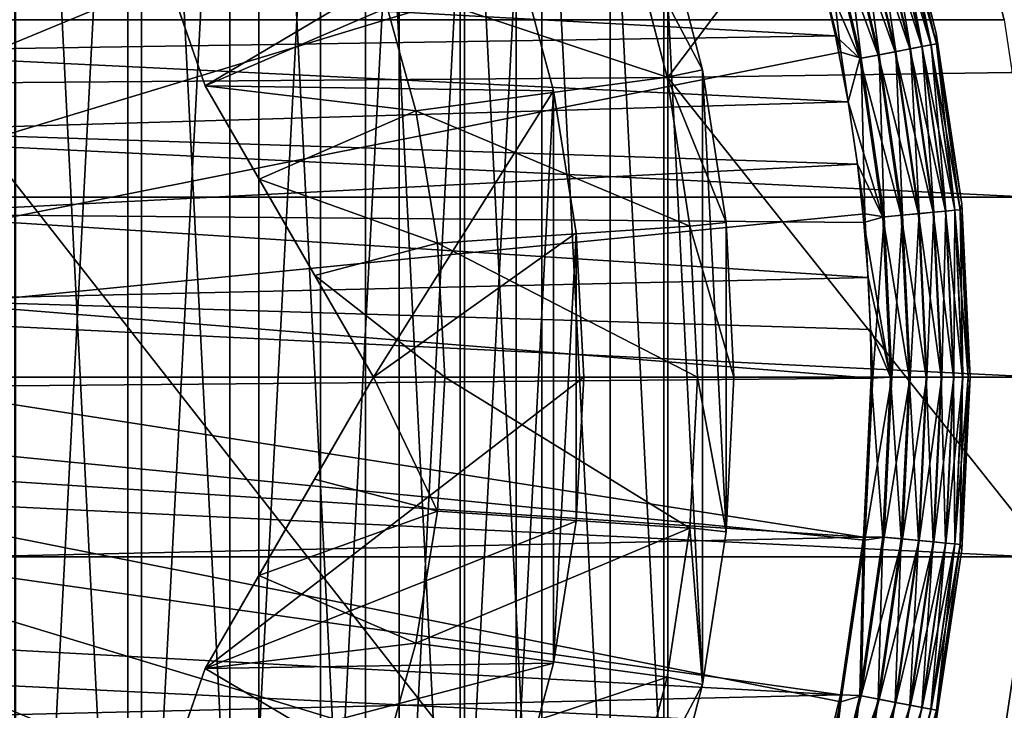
# Model space of a CAD drawing. Header units: metres. Extents: x -105 to 105, y -68 to 103.
# Tile 175 of 256: x 4.1 to 9.07, y -5.4 to -1.91. Entities that reach past the tile are written whole.
import ezdxf

# ---------------------------------------------------------------- set-up
doc = ezdxf.new("R2010")
doc.units = ezdxf.units.M
doc.layers.add('solid_FIT-BATH-150_SW0001', color=7, linetype='CONTINUOUS')
doc.layers.add('solid_FIT-BATH-150_SW0001_01', color=7, linetype='CONTINUOUS')

msp = doc.modelspace()

# ---------------------------------------------------------------- linework, layer by layer
at = {"layer": 'solid_FIT-BATH-150_SW0001'}
for points in [[(8.851866, -1.029661, -36.203499), (-9.072252, -1.909691, -36.203499), (-8.851851, -1.029615, -36.203499)], [(9.20529, -2.806192, -36.203499), (-9.205288, -2.806178, -36.203499), (-9.072252, -1.909691, -36.203499)], [(9.25, -3.714112, -36.203499), (-9.25, -3.714112, -36.203499), (-9.205288, -2.806178, -36.203499)], [(-9.20529, -4.622032, -36.203499), (9.072252, -5.518533, -36.203499), (-9.072257, -5.518507, -36.203499)]]:
    msp.add_3dface(points, dxfattribs=at)
at = {"layer": 'solid_FIT-BATH-150_SW0001_01'}
for points in [[(0, -3.714112, 38.063175), (4.671479, 3.277595, 37.916401), (3.963685, 3.701808, 37.916401)], [(0, -3.714112, 38.063175), (5.334285, 2.786048, 37.916401), (4.671479, 3.277595, 37.916401)], [(0, -3.714112, 38.063175), (5.94572, 2.231903, 37.916401), (5.334285, 2.786048, 37.916401)], [(4.718188, -9.80918, -35.886429), (4.718188, 2.380956, -35.886429), (4.077437, 2.827032, -35.886429)], [(4.718188, -9.80918, -35.886429), (4.077437, 2.827032, -35.886429), (4.077437, -10.255256, -35.886429)], [(7.374184, 2.69447, 15.858294), (3.685249, 2.69447, 15.858294), (3.685249, -2.229701, 15.76842)], [(7.374184, -2.201929, 15.768067), (7.374184, 2.69447, 15.858294), (3.685249, -2.229701, 15.76842)], [(11.063119, 2.69447, 15.858294), (7.374184, 2.69447, 15.858294), (7.374184, -2.201929, 15.768067)], [(11.063119, -2.146972, 15.768068), (11.063119, 2.69447, 15.858294), (7.374184, -2.201929, 15.768067)], [(5.310259, -9.300923, -35.886429), (5.310259, 1.872699, -35.886429), (4.718188, 2.380956, -35.886429)], [(5.310259, -9.300923, -35.886429), (4.718188, 2.380956, -35.886429), (4.718188, -9.80918, -35.886429)], [(0, -3.714112, 38.063175), (6.499896, 1.620495, 37.916401), (5.94572, 2.231903, 37.916401)], [(4.084939, -9.336825, -15.203499), (4.084939, 1.908601, -15.203499), (4.650236, 1.450925, -15.203499)], [(5.848383, -8.734928, -35.886429), (5.848383, 1.306704, -35.886429), (5.310259, 1.872699, -35.886429)], [(5.848383, -8.734928, -35.886429), (5.310259, 1.872699, -35.886429), (5.310259, -9.300923, -35.886429)], [(0, -3.714112, 38.063175), (6.991475, 0.957714, 37.916401), (6.499896, 1.620495, 37.916401)], [(4.650236, -8.879149, -15.203499), (4.084939, -9.336825, -15.203499), (4.650236, 1.450925, -15.203499)], [(4.650236, -8.879149, -15.203499), (4.650236, 1.450925, -15.203499), (5.165037, 0.936124, -15.203499)], [(6.32655, -8.117098, -35.886429), (6.32655, 0.688874, -35.886429), (5.848383, 1.306704, -35.886429)], [(6.32655, -8.117098, -35.886429), (5.848383, 1.306704, -35.886429), (5.848383, -8.734928, -35.886429)], [(0, -3.714112, 38.063175), (7.415724, 0.249941, 37.916401), (6.991475, 0.957714, 37.916401)], [(5.165037, -8.364347, -15.203499), (4.650236, -8.879149, -15.203499), (5.165037, 0.936124, -15.203499)], [(5.165037, -8.364347, -15.203499), (5.165037, 0.936124, -15.203499), (5.622713, 0.370828, -15.203499)], [(6.739295, -7.454829, -35.886429), (6.739295, 0.026605, -35.886429), (6.32655, 0.688874, -35.886429)], [(6.739295, -7.454829, -35.886429), (6.32655, 0.688874, -35.886429), (6.32655, -8.117098, -35.886429)], [(5.622713, -7.799052, -15.203499), (5.165037, -8.364347, -15.203499), (5.622713, 0.370828, -15.203499)], [(5.622713, -7.799052, -15.203499), (5.622713, 0.370828, -15.203499), (6.018705, -0.238922, -15.203499)], [(0, -3.714112, 38.063175), (7.768558, -0.496009, 37.916401), (7.415724, 0.249941, 37.916401)], [(7.083107, -6.754086, -35.886429), (7.083107, -0.674138, -35.886429), (6.739295, 0.026605, -35.886429)], [(7.083107, -6.754086, -35.886429), (6.739295, 0.026605, -35.886429), (6.739295, -7.454829, -35.886429)], [(6.018705, -7.189302, -15.203499), (5.622713, -7.799052, -15.203499), (6.018705, -0.238922, -15.203499)], [(6.018705, -7.189302, -15.203499), (6.018705, -0.238922, -15.203499), (6.349063, -0.887128, -15.203499)], [(0, -3.714112, 38.063175), (8.046577, -1.272952, 37.916401), (7.768558, -0.496009, 37.916401)], [(7.354518, -6.02128, -35.886429), (7.354518, -1.406944, -35.886429), (7.083107, -0.674138, -35.886429)], [(7.354518, -6.02128, -35.886429), (7.083107, -0.674138, -35.886429), (7.083107, -6.754086, -35.886429)], [(6.349063, -6.541096, -15.203499), (6.018705, -7.189302, -15.203499), (6.349063, -0.887128, -15.203499)], [(6.349063, -6.541096, -15.203499), (6.349063, -0.887128, -15.203499), (6.609917, -1.566761, -15.203499)], [(9.072257, -1.909717, -36.203499), (-9.072252, -1.909691, -36.203499), (8.851866, -1.029661, -36.203499)], [(9.072257, -1.909717, -36.203499), (8.851866, -1.029661, -36.203499), (9.072279, -1.9096, -35.203499)], [(8.516688, -1.130313, 20.407827), (8.72893, -1.977511, 20.407827), (8.530379, -1.209367, 20.31086)], [(8.728927, -1.977493, 37.416477), (8.72893, -1.977511, 20.407827), (8.516688, -1.130313, 20.407827)], [(8.516689, -1.130315, 37.416477), (8.728927, -1.977493, 37.416477), (8.516688, -1.130313, 20.407827)], [(8.530473, -1.209339, 37.512955), (8.728927, -1.977493, 37.416477), (8.516689, -1.130315, 37.416477)], [(8.458845, -1.230371, 20.130367), (8.656637, -2.045682, 20.130367), (8.399173, -1.247892, 20.054482)], [(8.401725, -1.247143, 37.767139), (8.598181, -2.056948, 37.767139), (8.460269, -1.229953, 37.6917)], [(8.503149, -1.217362, 20.216938), (8.701977, -2.036943, 20.216938), (8.458845, -1.230371, 20.130367)], [(8.701977, -2.036943, 20.216938), (8.656637, -2.045682, 20.130367), (8.458845, -1.230371, 20.130367)], [(8.460269, -1.229953, 37.6917), (8.658094, -2.045401, 37.6917), (8.503731, -1.217191, 37.605892)], [(8.598181, -2.056948, 37.767139), (8.658094, -2.045401, 37.6917), (8.460269, -1.229953, 37.6917)], [(8.530379, -1.209367, 20.31086), (8.729844, -2.031572, 20.31086), (8.503149, -1.217362, 20.216938)], [(8.729844, -2.031572, 20.31086), (8.701977, -2.036943, 20.216938), (8.503149, -1.217362, 20.216938)], [(8.503731, -1.217191, 37.605892), (8.702572, -2.036829, 37.605892), (8.530473, -1.209339, 37.512955)], [(8.658094, -2.045401, 37.6917), (8.702572, -2.036829, 37.605892), (8.503731, -1.217191, 37.605892)], [(8.72893, -1.977511, 20.407827), (8.729844, -2.031572, 20.31086), (8.530379, -1.209367, 20.31086)], [(8.530473, -1.209339, 37.512955), (8.729939, -2.031554, 37.512955), (8.728927, -1.977493, 37.416477)], [(8.702572, -2.036829, 37.605892), (8.729939, -2.031554, 37.512955), (8.530473, -1.209339, 37.512955)], [(0, -3.714112, 38.063175), (8.247094, -2.073346, 37.916401), (8.046577, -1.272952, 37.916401)], [(8.046577, -1.272952, 37.916401), (8.247094, -2.073346, 37.916401), (8.159963, -1.318131, 37.905445)], [(8.32643, -1.269251, 19.992201), (8.521127, -2.0718, 19.992201), (8.243419, -1.293626, 19.945925)], [(8.24869, -1.292078, 37.876064), (8.441568, -2.087133, 37.876064), (8.330301, -1.268115, 37.829376)], [(8.399173, -1.247892, 20.054482), (8.59557, -2.057452, 20.054482), (8.32643, -1.269251, 19.992201)], [(8.59557, -2.057452, 20.054482), (8.521127, -2.0718, 19.992201), (8.32643, -1.269251, 19.992201)], [(8.330301, -1.268115, 37.829376), (8.525088, -2.071036, 37.829376), (8.401725, -1.247143, 37.767139)], [(8.441568, -2.087133, 37.876064), (8.525088, -2.071036, 37.829376), (8.330301, -1.268115, 37.829376)], [(8.656637, -2.045682, 20.130367), (8.59557, -2.057452, 20.054482), (8.399173, -1.247892, 20.054482)], [(8.525088, -2.071036, 37.829376), (8.598181, -2.056948, 37.767139), (8.401725, -1.247143, 37.767139)], [(8.153335, -1.320077, 19.917435), (8.343984, -2.105941, 19.917435), (8.138824, -1.63486, 19.907827)], [(8.243419, -1.293626, 19.945925), (8.436174, -2.088173, 19.945925), (8.153335, -1.320077, 19.917435)], [(8.436174, -2.088173, 19.945925), (8.343984, -2.105941, 19.917435), (8.153335, -1.320077, 19.917435)], [(8.159963, -1.318131, 37.905445), (8.350766, -2.104634, 37.905445), (8.24869, -1.292078, 37.876064)], [(8.247094, -2.073346, 37.916401), (8.350766, -2.104634, 37.905445), (8.159963, -1.318131, 37.905445)], [(8.521127, -2.0718, 19.992201), (8.436174, -2.088173, 19.945925), (8.243419, -1.293626, 19.945925)], [(8.350766, -2.104634, 37.905445), (8.441568, -2.087133, 37.876064), (8.24869, -1.292078, 37.876064)], [(7.354518, -1.406944, -35.886429), (7.550108, -2.162675, -35.886429), (7.180008, -1.461757, -35.703499)], [(7.550108, -5.265548, -35.886429), (7.550108, -2.162675, -35.886429), (7.354518, -1.406944, -35.886429)], [(7.550108, -5.265548, -35.886429), (7.354518, -1.406944, -35.886429), (7.354518, -6.02128, -35.886429)], [(5.922964, -1.718997, -19.703499), (7.180068, -1.462045, -19.703499), (7.370965, -2.199558, -19.703499)], [(7.550108, -2.162675, -35.886429), (7.370979, -2.199419, -35.703499), (7.180008, -1.461757, -35.703499)], [(7.180068, -1.462045, -19.703499), (7.180008, -1.461757, -35.703499), (7.370979, -2.199419, -35.703499)], [(7.370965, -2.199558, -19.703499), (7.180068, -1.462045, -19.703499), (7.370979, -2.199419, -35.703499)], [(4.875329, -1.766531, -15.703499), (5.039726, -2.243174, -15.703499), (6.610001, -1.567002, -15.703499)], [(5.039726, -2.243174, -15.703499), (6.798116, -2.2693, -15.703499), (6.610001, -1.567002, -15.703499)], [(6.609917, -5.861463, -15.203499), (6.349063, -6.541096, -15.203499), (6.609917, -1.566761, -15.203499)], [(6.609917, -1.566761, -15.203499), (6.610001, -1.567002, -15.703499), (6.798116, -2.2693, -15.703499)], [(6.609917, -1.566761, -15.203499), (6.798116, -2.2693, -15.703499), (6.798072, -2.269195, -15.203499)], [(6.609917, -5.861463, -15.203499), (6.609917, -1.566761, -15.203499), (6.798072, -2.269195, -15.203499)], [(2.860069, -1.696808, 19.907827), (8.138824, -1.63486, 19.907827), (8.2212, -1.990543, 19.907827)], [(8.343984, -2.105941, 19.917435), (8.2212, -1.990543, 19.907827), (8.138824, -1.63486, 19.907827)], [(3.090355, -2.071062, 19.907827), (2.860069, -1.696808, 19.907827), (8.2212, -1.990543, 19.907827)], [(4.875825, -1.76762, -18.703499), (5.922964, -1.718997, -19.703499), (5.039726, -2.243174, -18.703499)], [(5.039726, -2.243174, -18.703499), (5.922964, -1.718997, -19.703499), (6.103856, -2.370649, -19.703499)], [(6.103856, -2.370649, -19.703499), (5.922964, -1.718997, -19.703499), (7.370965, -2.199558, -19.703499)], [(5.039726, -2.243174, -18.703499), (5.039726, -2.243174, -15.703499), (4.875329, -1.766531, -15.703499)], [(4.875825, -1.76762, -18.703499), (5.039726, -2.243174, -18.703499), (4.875329, -1.766531, -15.703499)], [(9.20529, -2.806192, -36.203499), (-9.072252, -1.909691, -36.203499), (9.072257, -1.909717, -36.203499)], [(8.728927, -1.977493, 37.416477), (8.857119, -2.841503, 37.416477), (8.72893, -1.977511, 20.407827)], [(8.729939, -2.031554, 37.512955), (8.857119, -2.841503, 37.416477), (8.728927, -1.977493, 37.416477)], [(8.72893, -1.977511, 20.407827), (8.857121, -2.841532, 20.407827), (8.729844, -2.031572, 20.31086)], [(8.857119, -2.841503, 37.416477), (8.857121, -2.841532, 20.407827), (8.72893, -1.977511, 20.407827)], [(3.090355, -2.071062, 19.907827), (8.2212, -1.990543, 19.907827), (8.284291, -2.324898, 19.907827)], [(8.343984, -2.105941, 19.917435), (8.284291, -2.324898, 19.907827), (8.2212, -1.990543, 19.907827)], [(8.729844, -2.031572, 20.31086), (8.85025, -2.869015, 20.31086), (8.701977, -2.036943, 20.216938)], [(8.702572, -2.036829, 37.605892), (8.822602, -2.871656, 37.605892), (8.729939, -2.031554, 37.512955)], [(8.857121, -2.841532, 20.407827), (8.85025, -2.869015, 20.31086), (8.729844, -2.031572, 20.31086)], [(8.729939, -2.031554, 37.512955), (8.850347, -2.869006, 37.512955), (8.857119, -2.841503, 37.416477)], [(8.822602, -2.871656, 37.605892), (8.850347, -2.869006, 37.512955), (8.729939, -2.031554, 37.512955)], [(0, -3.714112, 38.063175), (8.368211, -2.889663, 37.916401), (8.247094, -2.073346, 37.916401)], [(3.272096, -2.471843, 19.907827), (3.090355, -2.071062, 19.907827), (8.284291, -2.324898, 19.907827)], [(8.247094, -2.073346, 37.916401), (8.368211, -2.889663, 37.916401), (8.350766, -2.104634, 37.905445)], [(8.521127, -2.0718, 19.992201), (8.638654, -2.88922, 19.992201), (8.436174, -2.088173, 19.945925)], [(8.441568, -2.087133, 37.876064), (8.557999, -2.896922, 37.876064), (8.525088, -2.071036, 37.829376)], [(8.59557, -2.057452, 20.054482), (8.714124, -2.882014, 20.054482), (8.521127, -2.0718, 19.992201)], [(8.714124, -2.882014, 20.054482), (8.638654, -2.88922, 19.992201), (8.521127, -2.0718, 19.992201)], [(8.525088, -2.071036, 37.829376), (8.642671, -2.888837, 37.829376), (8.598181, -2.056948, 37.767139)], [(8.557999, -2.896922, 37.876064), (8.642671, -2.888837, 37.829376), (8.525088, -2.071036, 37.829376)], [(8.656637, -2.045682, 20.130367), (8.776033, -2.876102, 20.130367), (8.59557, -2.057452, 20.054482)], [(8.776033, -2.876102, 20.130367), (8.714124, -2.882014, 20.054482), (8.59557, -2.057452, 20.054482)], [(8.598181, -2.056948, 37.767139), (8.716771, -2.881761, 37.767139), (8.658094, -2.045401, 37.6917)], [(8.642671, -2.888837, 37.829376), (8.716771, -2.881761, 37.767139), (8.598181, -2.056948, 37.767139)], [(8.701977, -2.036943, 20.216938), (8.821999, -2.871713, 20.216938), (8.656637, -2.045682, 20.130367)], [(8.821999, -2.871713, 20.216938), (8.776033, -2.876102, 20.130367), (8.656637, -2.045682, 20.130367)], [(8.658094, -2.045401, 37.6917), (8.777511, -2.875961, 37.6917), (8.702572, -2.036829, 37.605892)], [(8.716771, -2.881761, 37.767139), (8.777511, -2.875961, 37.6917), (8.658094, -2.045401, 37.6917)], [(8.85025, -2.869015, 20.31086), (8.821999, -2.871713, 20.216938), (8.701977, -2.036943, 20.216938)], [(8.777511, -2.875961, 37.6917), (8.822602, -2.871656, 37.605892), (8.702572, -2.036829, 37.605892)], [(8.343984, -2.105941, 19.917435), (8.459067, -2.906369, 19.917435), (8.284291, -2.324898, 19.907827)], [(8.436174, -2.088173, 19.945925), (8.552529, -2.897444, 19.945925), (8.343984, -2.105941, 19.917435)], [(8.552529, -2.897444, 19.945925), (8.459067, -2.906369, 19.917435), (8.343984, -2.105941, 19.917435)], [(8.350766, -2.104634, 37.905445), (8.465944, -2.905712, 37.905445), (8.441568, -2.087133, 37.876064)], [(8.368211, -2.889663, 37.916401), (8.465944, -2.905712, 37.905445), (8.350766, -2.104634, 37.905445)], [(8.638654, -2.88922, 19.992201), (8.552529, -2.897444, 19.945925), (8.436174, -2.088173, 19.945925)], [(8.465944, -2.905712, 37.905445), (8.557999, -2.896922, 37.876064), (8.441568, -2.087133, 37.876064)], [(7.550108, -2.162675, -35.886429), (7.668252, -2.933329, -35.886429), (7.370979, -2.199419, -35.703499)], [(11.063119, -6.841028, 15.666407), (11.063119, -2.146972, 15.768068), (7.374184, -2.201929, 15.768067)], [(7.668252, -4.494895, -35.886429), (7.668252, -2.933329, -35.886429), (7.550108, -2.162675, -35.886429)], [(7.668252, -4.494895, -35.886429), (7.550108, -2.162675, -35.886429), (7.550108, -5.265548, -35.886429)], [(7.374184, -6.947596, 15.666214), (7.374184, -2.201929, 15.768067), (3.685249, -2.229701, 15.76842)], [(7.374184, -6.947596, 15.666214), (3.685249, -2.229701, 15.76842), (3.685249, -7.001433, 15.666829)], [(6.103856, -2.370649, -19.703499), (7.370965, -2.199558, -19.703499), (7.486226, -2.951636, -19.703499)], [(7.370965, -2.199558, -19.703499), (7.370979, -2.199419, -35.703499), (7.486369, -2.9526, -35.703499)], [(7.486226, -2.951636, -19.703499), (7.370965, -2.199558, -19.703499), (7.486369, -2.9526, -35.703499)], [(7.668252, -2.933329, -35.886429), (7.486369, -2.9526, -35.703499), (7.370979, -2.199419, -35.703499)], [(11.063119, -6.841028, 15.666407), (7.374184, -2.201929, 15.768067), (7.374184, -6.947596, 15.666214)], [(5.312243, -2.715188, -18.858847), (5.039726, -2.243174, -18.703499), (6.103856, -2.370649, -19.703499)], [(5.039726, -2.243174, -15.703499), (5.888973, -3.714112, -15.703499), (6.798116, -2.2693, -15.703499)], [(5.039726, -2.243174, -18.703499), (5.888973, -3.714112, -15.703499), (5.039726, -2.243174, -15.703499)], [(5.312243, -2.715188, -18.858847), (5.888973, -3.714112, -15.703499), (5.039726, -2.243174, -18.703499)], [(6.911736, -2.986323, -15.703499), (6.798116, -2.2693, -15.703499), (5.888973, -3.714112, -15.703499)], [(6.798072, -5.159029, -15.203499), (6.609917, -5.861463, -15.203499), (6.798072, -2.269195, -15.203499)], [(6.798072, -2.269195, -15.203499), (6.798116, -2.2693, -15.703499), (6.911736, -2.986323, -15.703499)], [(6.798072, -2.269195, -15.203499), (6.911736, -2.986323, -15.703499), (6.911816, -2.986812, -15.203499)], [(6.798072, -5.159029, -15.203499), (6.798072, -2.269195, -15.203499), (6.911816, -2.986812, -15.203499)], [(3.272096, -2.471843, 19.907827), (8.284291, -2.324898, 19.907827), (8.331063, -2.639069, 19.907827)], [(8.459067, -2.906369, 19.917435), (8.331063, -2.639069, 19.907827), (8.284291, -2.324898, 19.907827)], [(5.312243, -2.715188, -18.858847), (6.103856, -2.370649, -19.703499), (6.213197, -3.037236, -19.703499)], [(6.213197, -3.037236, -19.703499), (6.103856, -2.370649, -19.703499), (7.486226, -2.951636, -19.703499)], [(3.401897, -2.891567, 19.907827), (3.272096, -2.471843, 19.907827), (8.331063, -2.639069, 19.907827)], [(3.401897, -2.891567, 19.907827), (8.331063, -2.639069, 19.907827), (8.363672, -2.933991, 19.907827)], [(8.459067, -2.906369, 19.917435), (8.363672, -2.933991, 19.907827), (8.331063, -2.639069, 19.907827)], [(5.312243, -2.715188, -18.858847), (6.213197, -3.037236, -19.703499), (5.593215, -3.201844, -19.070124)], [(5.312243, -2.715188, -18.858847), (5.593215, -3.201844, -19.070124), (5.888973, -3.714112, -15.703499)], [(9.25, -3.714112, -36.203499), (-9.205288, -2.806178, -36.203499), (9.20529, -2.806192, -36.203499)], [(8.776033, -2.876102, 20.130367), (8.815953, -3.714112, 20.130367), (8.714124, -2.882014, 20.054482)], [(8.716771, -2.881761, 37.767139), (8.756421, -3.714112, 37.767139), (8.777511, -2.875961, 37.6917)], [(8.756421, -3.714112, 37.767139), (8.817437, -3.714112, 37.6917), (8.777511, -2.875961, 37.6917)], [(8.821999, -2.871713, 20.216938), (8.862127, -3.714112, 20.216938), (8.776033, -2.876102, 20.130367)], [(8.862127, -3.714112, 20.216938), (8.815953, -3.714112, 20.130367), (8.776033, -2.876102, 20.130367)], [(8.777511, -2.875961, 37.6917), (8.817437, -3.714112, 37.6917), (8.822602, -2.871656, 37.605892)], [(8.817437, -3.714112, 37.6917), (8.862734, -3.714112, 37.605892), (8.822602, -2.871656, 37.605892)], [(8.85025, -2.869015, 20.31086), (8.890507, -3.714112, 20.31086), (8.821999, -2.871713, 20.216938)], [(8.890507, -3.714112, 20.31086), (8.862127, -3.714112, 20.216938), (8.821999, -2.871713, 20.216938)], [(8.822602, -2.871656, 37.605892), (8.862734, -3.714112, 37.605892), (8.850347, -2.869006, 37.512955)], [(8.857121, -2.841532, 20.407827), (8.9, -3.714112, 20.407827), (8.85025, -2.869015, 20.31086)], [(8.9, -3.714112, 20.407827), (8.890507, -3.714112, 20.31086), (8.85025, -2.869015, 20.31086)], [(8.850347, -2.869006, 37.512955), (8.890604, -3.714112, 37.512955), (8.857119, -2.841503, 37.416477)], [(8.862734, -3.714112, 37.605892), (8.890604, -3.714112, 37.512955), (8.850347, -2.869006, 37.512955)], [(8.857119, -2.841503, 37.416477), (8.9, -3.714112, 37.416477), (8.857121, -2.841532, 20.407827)], [(8.890604, -3.714112, 37.512955), (8.9, -3.714112, 37.416477), (8.857119, -2.841503, 37.416477)], [(8.9, -3.714112, 37.416477), (8.9, -3.714112, 20.407827), (8.857121, -2.841532, 20.407827)], [(0, -3.714112, 38.063175), (8.408726, -3.714112, 37.916401), (8.368211, -2.889663, 37.916401)], [(3.401897, -2.891567, 19.907827), (8.363672, -2.933991, 19.907827), (8.384918, -3.211417, 19.907827)], [(3.478109, -3.323534, 19.907827), (3.401897, -2.891567, 19.907827), (8.384918, -3.211417, 19.907827)], [(8.459067, -2.906369, 19.917435), (8.497545, -3.714112, 19.917435), (8.363672, -2.933991, 19.907827)], [(8.368211, -2.889663, 37.916401), (8.408726, -3.714112, 37.916401), (8.465944, -2.905712, 37.905445)], [(8.408726, -3.714112, 37.916401), (8.504453, -3.714112, 37.905445), (8.465944, -2.905712, 37.905445)], [(8.552529, -2.897444, 19.945925), (8.591433, -3.714112, 19.945925), (8.459067, -2.906369, 19.917435)], [(8.591433, -3.714112, 19.945925), (8.497545, -3.714112, 19.917435), (8.459067, -2.906369, 19.917435)], [(8.465944, -2.905712, 37.905445), (8.504453, -3.714112, 37.905445), (8.557999, -2.896922, 37.876064)], [(8.504453, -3.714112, 37.905445), (8.596926, -3.714112, 37.876064), (8.557999, -2.896922, 37.876064)], [(8.638654, -2.88922, 19.992201), (8.677948, -3.714112, 19.992201), (8.552529, -2.897444, 19.945925)], [(8.677948, -3.714112, 19.992201), (8.591433, -3.714112, 19.945925), (8.552529, -2.897444, 19.945925)], [(8.557999, -2.896922, 37.876064), (8.596926, -3.714112, 37.876064), (8.642671, -2.888837, 37.829376)], [(8.596926, -3.714112, 37.876064), (8.681983, -3.714112, 37.829376), (8.642671, -2.888837, 37.829376)], [(8.714124, -2.882014, 20.054482), (8.753761, -3.714112, 20.054482), (8.638654, -2.88922, 19.992201)], [(8.753761, -3.714112, 20.054482), (8.677948, -3.714112, 19.992201), (8.638654, -2.88922, 19.992201)], [(8.642671, -2.888837, 37.829376), (8.681983, -3.714112, 37.829376), (8.716771, -2.881761, 37.767139)], [(8.681983, -3.714112, 37.829376), (8.756421, -3.714112, 37.767139), (8.716771, -2.881761, 37.767139)], [(8.815953, -3.714112, 20.130367), (8.753761, -3.714112, 20.054482), (8.714124, -2.882014, 20.054482)], [(6.213197, -3.037236, -19.703499), (7.486226, -2.951636, -19.703499), (7.525, -3.714112, -19.703499)], [(7.486226, -2.951636, -19.703499), (7.486369, -2.9526, -35.703499), (7.525, -3.714112, -35.703499)], [(7.486226, -2.951636, -19.703499), (7.525, -3.714112, -35.703499), (7.525, -3.714112, -19.703499)], [(7.668252, -2.933329, -35.886429), (7.707931, -3.714112, -35.886429), (7.486369, -2.9526, -35.703499)], [(7.707931, -3.714112, -35.886429), (7.525, -3.714112, -35.703499), (7.486369, -2.9526, -35.703499)], [(7.668252, -4.494895, -35.886429), (7.707931, -3.714112, -35.886429), (7.668252, -2.933329, -35.886429)], [(8.497545, -3.714112, 19.917435), (8.384918, -3.211417, 19.907827), (8.363672, -2.933991, 19.907827)], [(6.911736, -2.986323, -15.703499), (5.888973, -3.714112, -15.703499), (6.95, -3.714112, -15.703499)], [(6.911816, -4.441412, -15.203499), (6.798072, -5.159029, -15.203499), (6.911816, -2.986812, -15.203499)], [(6.911816, -2.986812, -15.203499), (6.911736, -2.986323, -15.703499), (6.95, -3.714112, -15.703499)], [(6.911816, -2.986812, -15.203499), (6.95, -3.714112, -15.703499), (6.95, -3.714112, -15.203499)], [(6.911816, -4.441412, -15.203499), (6.911816, -2.986812, -15.203499), (6.95, -3.714112, -15.203499)], [(5.593215, -3.201844, -19.070124), (6.213197, -3.037236, -19.703499), (6.25, -3.714112, -19.703499)], [(6.213197, -3.037236, -19.703499), (7.525, -3.714112, -19.703499), (6.25, -3.714112, -19.703499)], [(3.478109, -3.323534, 19.907827), (8.384918, -3.211417, 19.907827), (8.396772, -3.473224, 19.907827)], [(5.593215, -3.201844, -19.070124), (6.25, -3.714112, -19.703499), (5.888973, -3.714112, -19.34247)], [(5.593215, -3.201844, -19.070124), (5.888973, -3.714112, -19.34247), (5.888973, -3.714112, -15.703499)], [(8.497545, -3.714112, 19.917435), (8.396772, -3.473224, 19.907827), (8.384918, -3.211417, 19.907827)], [(3.478109, -3.323534, 19.907827), (8.396772, -3.473224, 19.907827), (8.399998, -3.720083, 19.907827)], [(3.478109, -3.323534, 19.907827), (8.399998, -3.720083, 19.907827), (3.499654, -3.763335, 19.907827)], [(8.497545, -3.714112, 19.917435), (8.399998, -3.720083, 19.907827), (8.396772, -3.473224, 19.907827)], [(9.205288, -4.622046, -36.203499), (-9.25, -3.714112, -36.203499), (9.25, -3.714112, -36.203499)], [(-9.20529, -4.622032, -36.203499), (-9.25, -3.714112, -36.203499), (9.205288, -4.622046, -36.203499)], [(0, -3.714112, 38.063175), (8.368237, -4.538302, 37.916401), (8.408726, -3.714112, 37.916401)], [(0, -3.714112, 38.063175), (3.96393, -11.129901, 37.916401), (4.67171, -10.705664, 37.916401)], [(0, -3.714112, 38.063175), (4.67171, -10.705664, 37.916401), (5.3345, -10.214096, 37.916401)], [(0, -3.714112, 38.063175), (5.3345, -10.214096, 37.916401), (5.945917, -9.65993, 37.916401)], [(0, -3.714112, 38.063175), (5.945917, -9.65993, 37.916401), (6.500072, -9.048505, 37.916401)], [(0, -3.714112, 38.063175), (6.500072, -9.048505, 37.916401), (6.991629, -8.385707, 37.916401)], [(0, -3.714112, 38.063175), (6.991629, -8.385707, 37.916401), (7.415855, -7.67792, 37.916401)], [(0, -3.714112, 38.063175), (7.415855, -7.67792, 37.916401), (7.768663, -6.93196, 37.916401)], [(0, -3.714112, 38.063175), (7.768663, -6.93196, 37.916401), (8.046657, -6.155011, 37.916401)], [(0, -3.714112, 38.063175), (8.046657, -6.155011, 37.916401), (8.247158, -5.354556, 37.916401)], [(0, -3.714112, 38.063175), (8.247158, -5.354556, 37.916401), (8.368237, -4.538302, 37.916401)], [(3.499654, -3.763335, 19.907827), (8.399998, -3.720083, 19.907827), (8.361031, -4.522929, 19.907827)], [(5.039726, -5.18505, -15.703499), (5.888973, -3.714112, -19.34247), (5.59161, -4.22916, -19.068779)], [(5.888973, -3.714112, -15.703499), (5.888973, -3.714112, -19.34247), (5.039726, -5.18505, -15.703499)], [(6.95, -3.714112, -15.703499), (5.888973, -3.714112, -15.703499), (5.039726, -5.18505, -15.703499)], [(6.911737, -4.441889, -15.703499), (6.95, -3.714112, -15.703499), (5.039726, -5.18505, -15.703499)], [(5.59161, -4.22916, -19.068779), (5.888973, -3.714112, -19.34247), (6.213198, -4.390977, -19.703499)], [(5.888973, -3.714112, -19.34247), (6.25, -3.714112, -19.703499), (6.213198, -4.390977, -19.703499)], [(6.213198, -4.390977, -19.703499), (6.25, -3.714112, -19.703499), (7.486224, -4.4766, -19.703499)], [(6.25, -3.714112, -19.703499), (7.525, -3.714112, -19.703499), (7.486224, -4.4766, -19.703499)], [(6.95, -3.714112, -15.203499), (6.95, -3.714112, -15.703499), (6.911737, -4.441889, -15.703499)], [(6.911816, -4.441412, -15.203499), (6.95, -3.714112, -15.203499), (6.911737, -4.441889, -15.703499)], [(7.486224, -4.4766, -19.703499), (7.525, -3.714112, -19.703499), (7.486369, -4.475624, -35.703499)], [(7.668252, -4.494895, -35.886429), (7.486369, -4.475624, -35.703499), (7.525, -3.714112, -35.703499)], [(7.525, -3.714112, -19.703499), (7.525, -3.714112, -35.703499), (7.486369, -4.475624, -35.703499)], [(7.668252, -4.494895, -35.886429), (7.525, -3.714112, -35.703499), (7.707931, -3.714112, -35.886429)], [(8.459067, -4.521855, 19.917435), (8.361031, -4.522929, 19.907827), (8.399998, -3.720083, 19.907827)], [(8.368237, -4.538302, 37.916401), (8.504453, -3.714112, 37.905445), (8.408726, -3.714112, 37.916401)], [(8.368237, -4.538302, 37.916401), (8.465944, -4.522511, 37.905445), (8.504453, -3.714112, 37.905445)], [(8.459067, -4.521855, 19.917435), (8.399998, -3.720083, 19.907827), (8.497545, -3.714112, 19.917435)], [(8.552529, -4.530779, 19.945925), (8.459067, -4.521855, 19.917435), (8.497545, -3.714112, 19.917435)], [(8.465944, -4.522511, 37.905445), (8.596926, -3.714112, 37.876064), (8.504453, -3.714112, 37.905445)], [(8.465944, -4.522511, 37.905445), (8.557999, -4.531301, 37.876064), (8.596926, -3.714112, 37.876064)], [(8.552529, -4.530779, 19.945925), (8.497545, -3.714112, 19.917435), (8.591433, -3.714112, 19.945925)], [(8.638654, -4.539003, 19.992201), (8.552529, -4.530779, 19.945925), (8.591433, -3.714112, 19.945925)], [(8.557999, -4.531301, 37.876064), (8.681983, -3.714112, 37.829376), (8.596926, -3.714112, 37.876064)], [(8.557999, -4.531301, 37.876064), (8.642671, -4.539387, 37.829376), (8.681983, -3.714112, 37.829376)], [(8.638654, -4.539003, 19.992201), (8.591433, -3.714112, 19.945925), (8.677948, -3.714112, 19.992201)], [(8.714124, -4.54621, 20.054482), (8.638654, -4.539003, 19.992201), (8.677948, -3.714112, 19.992201)], [(8.642671, -4.539387, 37.829376), (8.756421, -3.714112, 37.767139), (8.681983, -3.714112, 37.829376)], [(8.642671, -4.539387, 37.829376), (8.716771, -4.546463, 37.767139), (8.756421, -3.714112, 37.767139)], [(8.714124, -4.54621, 20.054482), (8.677948, -3.714112, 19.992201), (8.753761, -3.714112, 20.054482)], [(8.776033, -4.552122, 20.130367), (8.714124, -4.54621, 20.054482), (8.753761, -3.714112, 20.054482)], [(8.716771, -4.546463, 37.767139), (8.817437, -3.714112, 37.6917), (8.756421, -3.714112, 37.767139)], [(8.716771, -4.546463, 37.767139), (8.777511, -4.552263, 37.6917), (8.817437, -3.714112, 37.6917)], [(8.776033, -4.552122, 20.130367), (8.753761, -3.714112, 20.054482), (8.815953, -3.714112, 20.130367)], [(8.821999, -4.556511, 20.216938), (8.776033, -4.552122, 20.130367), (8.815953, -3.714112, 20.130367)], [(8.777511, -4.552263, 37.6917), (8.862734, -3.714112, 37.605892), (8.817437, -3.714112, 37.6917)], [(8.777511, -4.552263, 37.6917), (8.822602, -4.556568, 37.605892), (8.862734, -3.714112, 37.605892)], [(8.821999, -4.556511, 20.216938), (8.815953, -3.714112, 20.130367), (8.862127, -3.714112, 20.216938)], [(8.85025, -4.559208, 20.31086), (8.821999, -4.556511, 20.216938), (8.862127, -3.714112, 20.216938)], [(8.822602, -4.556568, 37.605892), (8.890604, -3.714112, 37.512955), (8.862734, -3.714112, 37.605892)], [(8.822602, -4.556568, 37.605892), (8.850347, -4.559217, 37.512955), (8.890604, -3.714112, 37.512955)], [(8.85025, -4.559208, 20.31086), (8.862127, -3.714112, 20.216938), (8.890507, -3.714112, 20.31086)], [(8.857145, -4.586456, 20.407827), (8.85025, -4.559208, 20.31086), (8.890507, -3.714112, 20.31086)], [(8.850347, -4.559217, 37.512955), (8.857145, -4.586455, 37.416477), (8.9, -3.714112, 37.416477)], [(8.850347, -4.559217, 37.512955), (8.9, -3.714112, 37.416477), (8.890604, -3.714112, 37.512955)], [(8.857145, -4.586456, 20.407827), (8.890507, -3.714112, 20.31086), (8.9, -3.714112, 20.407827)], [(8.857145, -4.586455, 37.416477), (8.857145, -4.586456, 20.407827), (8.9, -3.714112, 20.407827)], [(8.9, -3.714112, 37.416477), (8.857145, -4.586455, 37.416477), (8.9, -3.714112, 20.407827)], [(3.465749, -4.202357, 19.907827), (3.499654, -3.763335, 19.907827), (8.361031, -4.522929, 19.907827)], [(3.377417, -4.632009, 19.907827), (3.465749, -4.202357, 19.907827), (8.361031, -4.522929, 19.907827)], [(5.039726, -5.18505, -15.703499), (5.59161, -4.22916, -19.068779), (5.310772, -4.715585, -18.857872)], [(5.310772, -4.715585, -18.857872), (5.59161, -4.22916, -19.068779), (6.213198, -4.390977, -19.703499)], [(5.310772, -4.715585, -18.857872), (6.213198, -4.390977, -19.703499), (6.103859, -5.057557, -19.703499)], [(6.103859, -5.057557, -19.703499), (6.213198, -4.390977, -19.703499), (7.486224, -4.4766, -19.703499)], [(6.79812, -5.158903, -15.703499), (6.911737, -4.441889, -15.703499), (5.039726, -5.18505, -15.703499)], [(6.911816, -4.441412, -15.203499), (6.79812, -5.158903, -15.703499), (6.798072, -5.159029, -15.203499)], [(6.911816, -4.441412, -15.203499), (6.911737, -4.441889, -15.703499), (6.79812, -5.158903, -15.703499)], [(6.103859, -5.057557, -19.703499), (7.486224, -4.4766, -19.703499), (7.370961, -5.22869, -19.703499)], [(7.370961, -5.22869, -19.703499), (7.486224, -4.4766, -19.703499), (7.370979, -5.228805, -35.703499)], [(7.550108, -5.265548, -35.886429), (7.370979, -5.228805, -35.703499), (7.486369, -4.475624, -35.703499)], [(7.486224, -4.4766, -19.703499), (7.486369, -4.475624, -35.703499), (7.370979, -5.228805, -35.703499)], [(7.668252, -4.494895, -35.886429), (7.550108, -5.265548, -35.886429), (7.486369, -4.475624, -35.703499)], [(3.377417, -4.632009, 19.907827), (8.361031, -4.522929, 19.907827), (8.245291, -5.318151, 19.907827)], [(8.343984, -5.322283, 19.917435), (8.245291, -5.318151, 19.907827), (8.361031, -4.522929, 19.907827)], [(8.368237, -4.538302, 37.916401), (8.247158, -5.354556, 37.916401), (8.350766, -5.32359, 37.905445)], [(8.459067, -4.521855, 19.917435), (8.343984, -5.322283, 19.917435), (8.361031, -4.522929, 19.907827)], [(8.436174, -5.340051, 19.945925), (8.343984, -5.322283, 19.917435), (8.459067, -4.521855, 19.917435)], [(8.465944, -4.522511, 37.905445), (8.350766, -5.32359, 37.905445), (8.557999, -4.531301, 37.876064)], [(8.368237, -4.538302, 37.916401), (8.350766, -5.32359, 37.905445), (8.465944, -4.522511, 37.905445)], [(8.350766, -5.32359, 37.905445), (8.441568, -5.341091, 37.876064), (8.557999, -4.531301, 37.876064)], [(8.552529, -4.530779, 19.945925), (8.436174, -5.340051, 19.945925), (8.459067, -4.521855, 19.917435)], [(8.521127, -5.356424, 19.992201), (8.436174, -5.340051, 19.945925), (8.552529, -4.530779, 19.945925)], [(8.557999, -4.531301, 37.876064), (8.441568, -5.341091, 37.876064), (8.642671, -4.539387, 37.829376)], [(8.441568, -5.341091, 37.876064), (8.525088, -5.357188, 37.829376), (8.642671, -4.539387, 37.829376)], [(8.638654, -4.539003, 19.992201), (8.521127, -5.356424, 19.992201), (8.552529, -4.530779, 19.945925)], [(8.59557, -5.370772, 20.054482), (8.521127, -5.356424, 19.992201), (8.638654, -4.539003, 19.992201)], [(8.642671, -4.539387, 37.829376), (8.525088, -5.357188, 37.829376), (8.716771, -4.546463, 37.767139)], [(8.525088, -5.357188, 37.829376), (8.598181, -5.371275, 37.767139), (8.716771, -4.546463, 37.767139)], [(8.714124, -4.54621, 20.054482), (8.59557, -5.370772, 20.054482), (8.638654, -4.539003, 19.992201)], [(8.656637, -5.382542, 20.130367), (8.59557, -5.370772, 20.054482), (8.714124, -4.54621, 20.054482)], [(8.716771, -4.546463, 37.767139), (8.598181, -5.371275, 37.767139), (8.777511, -4.552263, 37.6917)], [(8.598181, -5.371275, 37.767139), (8.658094, -5.382823, 37.6917), (8.777511, -4.552263, 37.6917)], [(8.776033, -4.552122, 20.130367), (8.656637, -5.382542, 20.130367), (8.714124, -4.54621, 20.054482)], [(8.701977, -5.391281, 20.216938), (8.656637, -5.382542, 20.130367), (8.776033, -4.552122, 20.130367)], [(8.777511, -4.552263, 37.6917), (8.658094, -5.382823, 37.6917), (8.822602, -4.556568, 37.605892)], [(8.658094, -5.382823, 37.6917), (8.702572, -5.391395, 37.605892), (8.822602, -4.556568, 37.605892)], [(8.821999, -4.556511, 20.216938), (8.701977, -5.391281, 20.216938), (8.776033, -4.552122, 20.130367)], [(8.729844, -5.396652, 20.31086), (8.701977, -5.391281, 20.216938), (8.821999, -4.556511, 20.216938)], [(8.822602, -4.556568, 37.605892), (8.702572, -5.391395, 37.605892), (8.850347, -4.559217, 37.512955)], [(8.702572, -5.391395, 37.605892), (8.729939, -5.39667, 37.512955), (8.850347, -4.559217, 37.512955)], [(8.85025, -4.559208, 20.31086), (8.729844, -5.396652, 20.31086), (8.821999, -4.556511, 20.216938)], [(8.857145, -4.586456, 20.407827), (8.729844, -5.396652, 20.31086), (8.85025, -4.559208, 20.31086)], [(8.850347, -4.559217, 37.512955), (8.729939, -5.39667, 37.512955), (8.857145, -4.586455, 37.416477)], [(8.857145, -4.586455, 37.416477), (8.728992, -5.450398, 37.416477), (8.857145, -4.586456, 20.407827)], [(8.729939, -5.39667, 37.512955), (8.728992, -5.450398, 37.416477), (8.857145, -4.586455, 37.416477)], [(8.857145, -4.586456, 20.407827), (8.728992, -5.450398, 20.407827), (8.729844, -5.396652, 20.31086)], [(8.728992, -5.450398, 37.416477), (8.728992, -5.450398, 20.407827), (8.857145, -4.586456, 20.407827)], [(-9.20529, -4.622032, -36.203499), (9.205288, -4.622046, -36.203499), (9.072252, -5.518533, -36.203499)], [(3.235863, -5.047916, 19.907827), (3.377417, -4.632009, 19.907827), (8.245291, -5.318151, 19.907827)], [(9.072252, -5.518533, -36.203499), (9.205288, -4.622046, -36.203499), (9.072279, -5.518623, -35.203499)], [(5.039726, -5.18505, -18.703499), (5.310772, -4.715585, -18.857872), (6.103859, -5.057557, -19.703499)], [(5.039726, -5.18505, -15.703499), (5.310772, -4.715585, -18.857872), (5.039726, -5.18505, -18.703499)], [(3.042922, -5.443428, 19.907827), (3.235863, -5.047916, 19.907827), (8.245291, -5.318151, 19.907827)], [(5.039726, -5.18505, -18.703499), (6.103859, -5.057557, -19.703499), (5.922978, -5.709189, -19.703499)], [(5.922978, -5.709189, -19.703499), (6.103859, -5.057557, -19.703499), (7.370961, -5.22869, -19.703499)], [(4.875329, -5.661693, -15.703499), (6.79812, -5.158903, -15.703499), (5.039726, -5.18505, -15.703499)], [(4.875329, -5.661693, -15.703499), (6.610014, -5.861184, -15.703499), (6.79812, -5.158903, -15.703499)], [(6.798072, -5.159029, -15.203499), (6.610014, -5.861184, -15.703499), (6.609917, -5.861463, -15.203499)], [(6.798072, -5.159029, -15.203499), (6.79812, -5.158903, -15.703499), (6.610014, -5.861184, -15.703499)], [(4.875329, -5.661693, -15.703499), (5.039726, -5.18505, -15.703499), (4.875825, -5.660604, -18.703499)], [(4.875825, -5.660604, -18.703499), (5.039726, -5.18505, -18.703499), (5.922978, -5.709189, -19.703499)], [(5.039726, -5.18505, -15.703499), (5.039726, -5.18505, -18.703499), (4.875825, -5.660604, -18.703499)], [(5.922978, -5.709189, -19.703499), (7.370961, -5.22869, -19.703499), (7.180054, -5.966222, -19.703499)], [(7.370961, -5.22869, -19.703499), (7.370979, -5.228805, -35.703499), (7.180008, -5.966466, -35.703499)], [(7.180054, -5.966222, -19.703499), (7.370961, -5.22869, -19.703499), (7.180008, -5.966466, -35.703499)], [(7.550108, -5.265548, -35.886429), (7.180008, -5.966466, -35.703499), (7.370979, -5.228805, -35.703499)], [(7.550108, -5.265548, -35.886429), (7.354518, -6.02128, -35.886429), (7.180008, -5.966466, -35.703499)], [(3.042922, -5.443428, 19.907827), (8.245291, -5.318151, 19.907827), (8.05344, -6.102017, 19.907827)], [(8.247158, -5.354556, 37.916401), (8.046657, -6.155011, 37.916401), (8.159963, -6.110093, 37.905445)], [(8.153335, -6.108147, 19.917435), (8.05344, -6.102017, 19.907827), (8.245291, -5.318151, 19.907827)], [(8.343984, -5.322283, 19.917435), (8.153335, -6.108147, 19.917435), (8.245291, -5.318151, 19.907827)], [(8.243419, -6.134598, 19.945925), (8.153335, -6.108147, 19.917435), (8.343984, -5.322283, 19.917435)], [(8.350766, -5.32359, 37.905445), (8.159963, -6.110093, 37.905445), (8.441568, -5.341091, 37.876064)], [(8.247158, -5.354556, 37.916401), (8.159963, -6.110093, 37.905445), (8.350766, -5.32359, 37.905445)], [(8.159963, -6.110093, 37.905445), (8.24869, -6.136146, 37.876064), (8.441568, -5.341091, 37.876064)], [(8.436174, -5.340051, 19.945925), (8.243419, -6.134598, 19.945925), (8.343984, -5.322283, 19.917435)], [(8.32643, -6.158973, 19.992201), (8.243419, -6.134598, 19.945925), (8.436174, -5.340051, 19.945925)], [(8.441568, -5.341091, 37.876064), (8.24869, -6.136146, 37.876064), (8.525088, -5.357188, 37.829376)], [(8.24869, -6.136146, 37.876064), (8.330301, -6.160109, 37.829376), (8.525088, -5.357188, 37.829376)], [(8.521127, -5.356424, 19.992201), (8.32643, -6.158973, 19.992201), (8.436174, -5.340051, 19.945925)], [(8.399173, -6.180332, 20.054482), (8.32643, -6.158973, 19.992201), (8.521127, -5.356424, 19.992201)], [(8.525088, -5.357188, 37.829376), (8.330301, -6.160109, 37.829376), (8.598181, -5.371275, 37.767139)], [(8.59557, -5.370772, 20.054482), (8.399173, -6.180332, 20.054482), (8.521127, -5.356424, 19.992201)], [(8.330301, -6.160109, 37.829376), (8.401725, -6.181081, 37.767139), (8.598181, -5.371275, 37.767139)], [(8.458845, -6.197853, 20.130367), (8.399173, -6.180332, 20.054482), (8.59557, -5.370772, 20.054482)], [(8.598181, -5.371275, 37.767139), (8.401725, -6.181081, 37.767139), (8.658094, -5.382823, 37.6917)], [(8.401725, -6.181081, 37.767139), (8.460269, -6.198271, 37.6917), (8.658094, -5.382823, 37.6917)], [(8.656637, -5.382542, 20.130367), (8.458845, -6.197853, 20.130367), (8.59557, -5.370772, 20.054482)], [(8.503149, -6.210862, 20.216938), (8.458845, -6.197853, 20.130367), (8.656637, -5.382542, 20.130367)], [(8.658094, -5.382823, 37.6917), (8.460269, -6.198271, 37.6917), (8.702572, -5.391395, 37.605892)], [(8.460269, -6.198271, 37.6917), (8.503731, -6.211032, 37.605892), (8.702572, -5.391395, 37.605892)], [(8.701977, -5.391281, 20.216938), (8.503149, -6.210862, 20.216938), (8.656637, -5.382542, 20.130367)], [(8.530379, -6.218857, 20.31086), (8.503149, -6.210862, 20.216938), (8.701977, -5.391281, 20.216938)], [(8.702572, -5.391395, 37.605892), (8.503731, -6.211032, 37.605892), (8.729939, -5.39667, 37.512955)], [(8.729844, -5.396652, 20.31086), (8.530379, -6.218857, 20.31086), (8.701977, -5.391281, 20.216938)], [(8.728992, -5.450398, 20.407827), (8.530379, -6.218857, 20.31086), (8.729844, -5.396652, 20.31086)]]:
    msp.add_3dface(points, dxfattribs=at)

doc.saveas('drawing.dxf')
